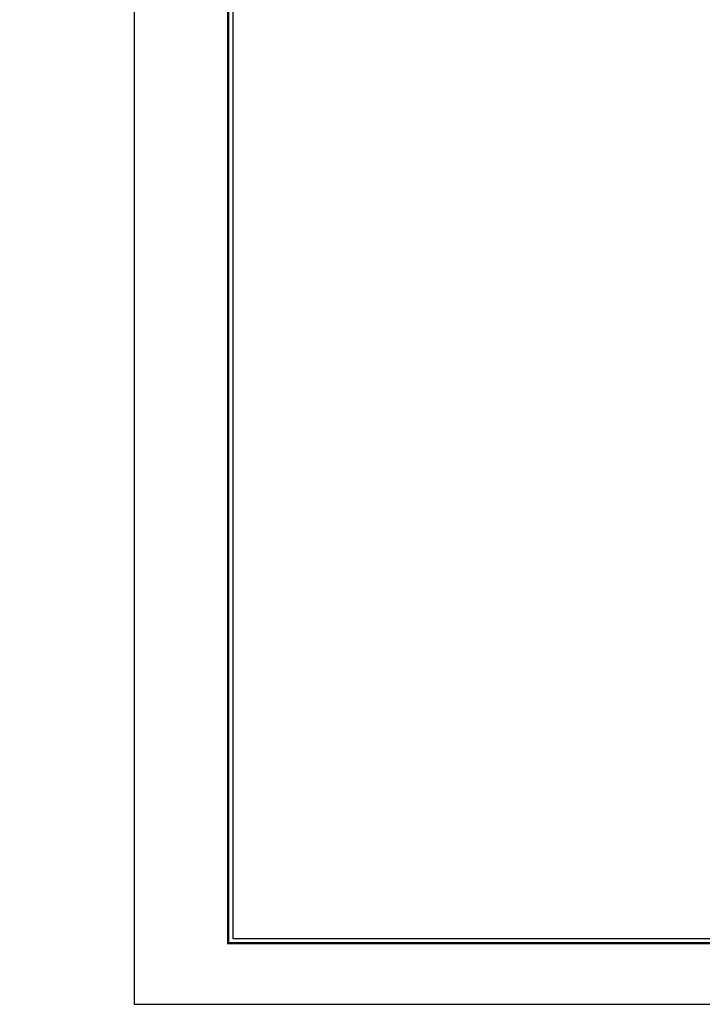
# Model space of a CAD drawing. Header units: millimetres. Extents: x -29 to 5648, y -387 to 3948.
# Tile 1 of 7: x -29 to 145, y 0 to 251. Entities that reach past the tile are written whole.
import ezdxf
from ezdxf.enums import TextEntityAlignment as Align

# ---------------------------------------------------------------- set-up
doc = ezdxf.new("R2010")
doc.units = ezdxf.units.MM
doc.layers.get('0').update_dxf_attribs({"linetype": 'CONTINUOUS'})
doc.layers.add('5', color=7, linetype='CONTINUOUS')
doc.layers.add('7', color=7, linetype='CONTINUOUS')

# ---------------------------------------------------------------- blocks, each defined once
blk = doc.blocks.new('란표제')
at = {"layer": '7', "color": 0}
for p, q in [((0, 273), (0, 0)), ((0, 0), (386.1, 0))]:
    blk.add_line(p, q, dxfattribs=at)
at = {"layer": '7', "const_width": 0.325}
blk.add_lwpolyline([(377.65, 8.45), (377.65, 264.55), (13, 264.55), (13, 8.45)], close=True, dxfattribs=at)
at = {"layer": '7'}
blk.add_lwpolyline([(377, 9.1), (377, 263.9), (13.65, 263.9), (13.65, 9.1)], close=True, dxfattribs=at)
at = {"layer": '5', "ltscale": 0.5}
for tag, p, height in [('도번', (326.54, 20.34), 3.25), ('SCALE', (329.92, 12.42), 1.56), ('DATE', (360.13, 12.36), 1.56)]:
    blk.add_attdef(tag, p, '', height=height, dxfattribs=at)
at = {"layer": '7'}
for tag, p in [('필렛', (233.03, 14.17)), ('모따기', (233.03, 10.79))]:
    blk.add_attdef(tag, text='', height=1.5, dxfattribs=at).set_placement(p, align=Align.MIDDLE_LEFT)

msp = doc.modelspace()

# ---------------------------------------------------------------- block references
at = {"ltscale": 5, "xscale": 1.841670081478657, "yscale": 1.841670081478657, "zscale": 1.841670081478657}
msp.add_blockref('란표제', (0, 0), dxfattribs=at)

# ---------------------------------------------------------------- texts
at = {"layer": '5', "color": 3, "ltscale": 5, "insert": (-29.2228, 86.4854), "char_height": 5, "attachment_point": 9}
msp.add_mtext('\\A1;', dxfattribs=at)

doc.saveas('drawing.dxf')
